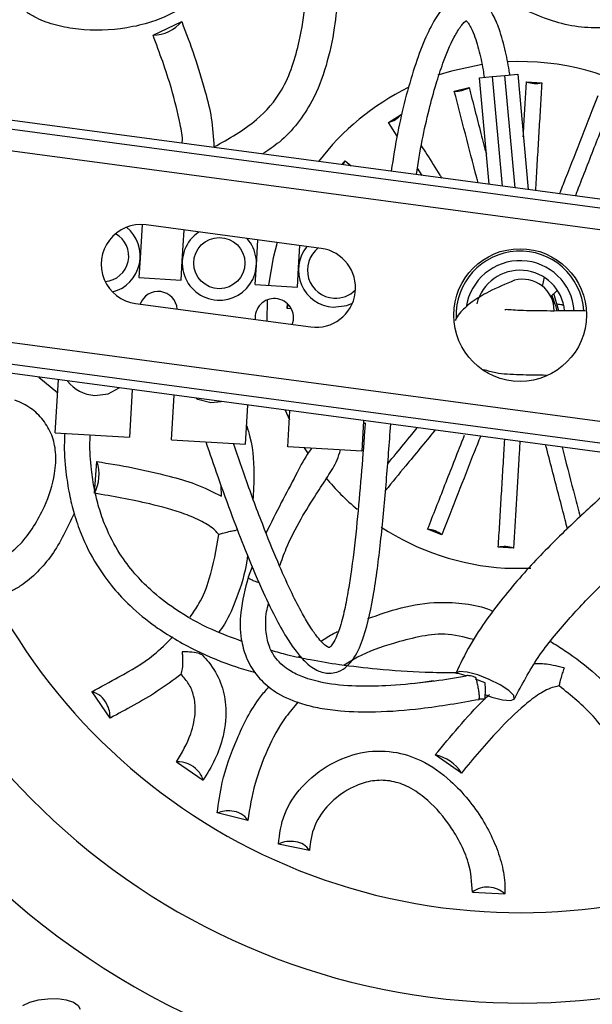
# Model space of a CAD drawing. Header units: millimetres. Extents: x 65 to 121, y 64 to 185.
# Tile 30 of 175: x 82.29 to 84.53, y 79.68 to 83.52. Entities that reach past the tile are written whole.
import ezdxf

# ---------------------------------------------------------------- set-up
doc = ezdxf.new("R2010")
doc.units = ezdxf.units.MM

msp = doc.modelspace()

# ---------------------------------------------------------------- linework, layer by layer
at = {"color": 7, "linetype": 'Continuous', "lineweight": 25}
for p, q in [((82.81363, 83.46204), (82.92569, 83.51521)), ((84.08955, 83.2964), (84.13935, 83.30086)), ((84.12694, 82.87985), (84.08955, 83.2964)), ((84.13935, 83.30086), (84.18915, 83.30533)), ((84.18915, 83.30533), (84.23895, 83.3098)), ((84.23895, 83.3098), (84.27937, 82.85945)), ((83.99115, 83.24318), (84.04869, 83.2581)), ((84.27378, 83.27979), (84.33311, 83.27621)), ((87.10319, 82.48141), (81.52297, 83.22845)), ((87.09852, 82.44653), (81.5183, 83.19357)), ((83.73367, 83.12101), (83.78378, 83.15299)), ((86.68345, 82.41768), (81.40808, 83.12391)), ((83.76758, 83.0679), (83.73367, 83.12101)), ((83.55247, 82.95676), (83.56432, 82.97116)), ((83.56432, 82.97116), (83.58752, 82.95207)), ((83.86523, 82.91489), (83.84723, 82.94312)), ((82.7713, 82.72233), (82.76338, 82.59091)), ((83.47096, 82.62943), (82.78657, 82.72105)), ((82.92808, 82.58099), (82.93532, 82.70114)), ((83.21756, 82.56354), (83.22353, 82.66256)), ((83.38226, 82.55362), (83.3875, 82.6406)), ((82.76338, 82.59091), (82.75887, 82.51605)), ((82.92357, 82.50612), (82.92808, 82.58099)), ((83.21305, 82.48868), (83.21756, 82.56354)), ((83.37775, 82.47876), (83.38226, 82.55362)), ((82.75887, 82.51605), (82.92357, 82.50612)), ((83.21305, 82.48868), (83.37775, 82.47876)), ((84.36602, 82.4394), (84.39119, 82.46414)), ((84.39978, 82.38516), (84.37966, 82.45322)), ((82.7455, 82.41429), (83.4299, 82.32267)), ((83.2598, 82.42849), (83.2583, 82.34564)), ((83.33754, 82.39498), (83.3386, 82.41261)), ((83.35244, 82.39408), (83.33754, 82.39498)), ((87.08804, 81.61462), (81.81267, 82.32085)), ((86.97315, 81.51008), (81.39294, 82.25712)), ((86.97783, 81.54497), (81.39761, 82.29201)), ((82.36714, 82.1267), (82.44121, 82.06563)), ((82.43181, 81.90962), (82.44426, 82.11638)), ((82.73247, 82.07779), (82.72128, 81.89218)), ((82.88598, 81.88225), (82.89644, 82.05584)), ((83.04004, 82.02825), (83.07964, 82.03132)), ((83.17546, 81.86481), (83.18464, 82.01726)), ((83.33037, 81.99775), (83.3465, 81.96016)), ((83.34016, 81.85489), (83.34862, 81.99531)), ((83.63682, 81.95672), (83.62963, 81.83744)), ((82.43181, 81.90962), (82.72128, 81.89218)), ((82.88598, 81.88225), (83.17546, 81.86481)), ((83.62963, 81.83744), (83.34016, 81.85489)), ((82.58448, 81.6734), (82.59446, 81.79703)), ((83.08151, 81.66161), (83.07939, 81.70319)), ((83.14094, 81.53018), (83.13891, 81.52912)), ((83.94224, 81.51125), (83.88692, 81.53299)), ((84.22235, 81.45874), (84.16302, 81.46232)), ((83.20176, 81.38603), (83.18579, 81.34587)), ((84.18852, 81.38102), (84.29042, 81.38013)), ((83.3813, 81.03258), (83.38796, 81.03838)), ((84.42118, 80.99093), (84.42107, 80.98864)), ((84.07699, 80.94934), (84.07565, 80.95405)), ((84.1121, 80.93293), (84.07438, 80.94752)), ((82.57455, 80.89812), (82.64536, 80.79483)), ((84.08935, 80.87033), (84.112, 80.86996)), ((84.01891, 80.58062), (83.91684, 80.65109)), ((82.90579, 80.62419), (83.00939, 80.55219)), ((83.18407, 80.39533), (83.06484, 80.42449)), ((83.42534, 80.27839), (83.30347, 80.30284)), ((84.06224, 80.11574), (84.18819, 80.10846))]:
    msp.add_line(p, q, dxfattribs=at)
at = {"color": 1, "linetype": 'Continuous', "lineweight": 25}
for p, q in [((84.13935, 83.30086), (84.17775, 82.87305)), ((84.22856, 82.86625), (84.18915, 83.30533))]:
    msp.add_line(p, q, dxfattribs=at)
at = {"color": 7, "linetype": 'Continuous', "lineweight": 25, "flags": 128}
for points in [[(84.09968, 83.34812), (83.98015, 83.32237), (83.92665, 83.30568)], [(83.29937, 82.6524), (83.28349, 82.59236), (83.26488, 82.48556)], [(84.34226, 82.51675), (84.3347, 82.48145), (84.33466, 82.48136)], [(83.51828, 82.40016), (83.57115, 82.40678), (83.59296, 82.41577)], [(82.58587, 82.05562), (82.63874, 82.06224), (82.68187, 82.08457)], [(82.98171, 82.04443), (82.98835, 82.04118), (83.04004, 82.02825)], [(83.40451, 81.85101), (83.41713, 81.831), (83.41821, 81.82934)], [(84.13826, 80.87713), (84.17943, 80.86603), (84.21012, 80.86323), (84.22562, 80.86919), (84.22354, 80.88297), (84.20418, 80.90245), (84.17055, 80.92463), (84.12782, 80.94609), (84.08258, 80.96352), (84.0418, 80.97424), (84.01178, 80.97659), (83.99713, 80.97021)], [(84.11237, 80.88663), (84.11381, 80.88606), (84.13826, 80.87713)], [(82.30486, 79.67238), (82.33184, 79.68515), (82.36554, 79.69442), (82.40285, 79.69932), (82.44033, 79.6994), (82.47455, 79.69467), (82.50234, 79.68554), (82.52115, 79.67287), (82.52925, 79.65782)]]:
    msp.add_lwpolyline(points, dxfattribs=at)
at = {"color": 7, "linetype": 'Continuous', "lineweight": 25}
for centre, radius in [((84.37246, 83.57916), 7.35), ((84.24806, 82.36927), 3.75), ((84.24806, 82.36927), 3.71), ((83.07282, 82.57226), 0.1), ((84.24806, 82.36927), 0.25925)]:
    msp.add_circle(centre, radius, dxfattribs=at)
for centre, radius, start, end in [((84.37246, 83.57916), 7, 95.607833, 207.510882), ((84.37246, 83.57916), 6.80778, 95.728718, 207.401313), ((84.24806, 82.36927), 3.0251, 358.70256, 166.04742), ((84.24806, 82.36927), 2.68705, 2.88202, 161.86796), ((84.24806, 82.36927), 2.33421, 4.4927, 160.25728), ((82.80885, 83.61679), 0.15483, 271.76854, 318.99454), ((84.24806, 82.36927), 0.99004, 22.04008, 92.81911), ((84.24806, 82.36927), 0.99004, 116.18554, 142.7099), ((83.99454, 83.34845), 0.10532, 268.15461, 300.93448), ((84.30953, 83.37886), 0.10532, 250.15461, 282.93448), ((83.70437, 83.22218), 0.10532, 286.15461, 318.93448), ((83.47997, 83.00582), 0.09119, 327.04684, 337.6583), ((82.76603, 82.56767), 0.15475, 82.37499, 262.37499), ((82.61865, 82.59963), 0.1, 274.72289, 60.80728), ((82.61865, 82.59963), 0.145, 284.71612, 50.81405), ((83.07282, 82.57226), 0.145, 123.34122, 266.55182), ((83.07282, 82.57226), 0.145, 266.55182, 41.40877), ((83.527, 82.5449), 0.145, 140.60266, 266.55182), ((83.527, 82.5449), 0.11, 127.84748, 266.55182), ((83.45043, 82.47605), 0.15475, 262.37499, 82.37499), ((84.24806, 82.36927), 0.25, 3.81365, 182.44856), ((84.24806, 82.36927), 0.2125, 4.41028, 171.65604), ((84.24806, 82.36927), 0.175, 5.35088, 165.46592), ((84.25878, 82.3867), 0.1225, 359.30865, 105.0616), ((82.8337, 82.38631), 0.075, 4.71441, 160.03557), ((83.527, 82.5449), 0.11, 266.55182, 315.1107), ((84.24806, 82.36927), 3.0251, 178.70256, 266.55182), ((83.28788, 82.35894), 0.075, 86.55182, 185.56391), ((83.28788, 82.35894), 0.075, 339.18608, 86.55182), ((83.2524, 82.42695), 0.09094, 339.41908, 349.86592), ((84.24806, 82.36927), 2.68705, 182.88202, 266.55182), ((84.24806, 82.36927), 2.33421, 184.4927, 266.55182), ((82.59459, 82.20036), 0.145, 217.74112, 266.55182), ((82.44807, 81.74664), 0.15483, 331.76854, 18.99454), ((84.24806, 82.36927), 0.99004, 219.99644, 230.03173), ((84.24806, 82.36927), 3.0251, 266.55182, 346.04742), ((84.24806, 82.36927), 2.33421, 266.55182, 340.25728), ((84.24806, 82.36927), 0.99004, 236.73207, 266.55182), ((83.87762, 81.42808), 0.10532, 52.15461, 84.93448), ((84.24806, 82.36927), 2.68705, 266.55182, 341.86796), ((84.18659, 81.35967), 0.10532, 70.15461, 102.93448), ((83.09795, 80.90308), 1.01458, 358.12947, 1.6862), ((82.55474, 80.81469), 0.08574, 24.20323, 76.64223), ((82.54709, 80.80156), 0.0985, 356.08306, 29.35128), ((83.88728, 80.49911), 0.15483, 31.76854, 78.99454), ((82.91141, 80.52172), 0.10263, 41.96039, 93.13549), ((82.93257, 80.53379), 0.07899, 13.46902, 45.71811), ((83.10669, 80.32246), 0.11027, 82.34988, 112.30097), ((83.11942, 80.35622), 0.07556, 31.17127, 88.5217), ((83.35008, 80.20696), 0.10661, 78.60823, 115.92786), ((83.36295, 80.23712), 0.0748, 33.48748, 83.71568), ((84.11764, 80.04481), 0.09, 84.21796, 127.99226), ((84.12487, 80.04405), 0.09033, 45.48827, 88.83121), ((84.37246, 83.57916), 6.80778, 268.009494, 327.403961)]:
    msp.add_arc(centre, radius, start, end, dxfattribs=at)
for points, knots in [([(83.15545, 84.36636), (83.18707, 84.34192), (83.26344, 84.2829), (83.36929, 84.15944), (83.45759, 84.01832), (83.50964, 83.87871), (83.53439, 83.75302), (83.53809, 83.62218), (83.52371, 83.48487), (83.49344, 83.34336), (83.44578, 83.21637), (83.38055, 83.11704), (83.31517, 83.04668), (83.2641, 83.01315), (83.24159, 82.99838)], [0, 0, 0, 0, 0.0886306, 0.214012, 0.3390363, 0.4179745, 0.4968655, 0.5755245, 0.6542843, 0.7432492, 0.83191, 0.8921883, 0.9524835, 1, 1, 1, 1]), ([(85.43129, 84.31405), (85.42593, 84.27444), (85.413, 84.17879), (85.35901, 84.02539), (85.28095, 83.87836), (85.18606, 83.76348), (85.08959, 83.6792), (84.97813, 83.61057), (84.85204, 83.55439), (84.71431, 83.50978), (84.58062, 83.48781), (84.46168, 83.49397), (84.34164, 83.52444), (84.21121, 83.5879), (84.07541, 83.67557), (83.94957, 83.77047), (83.84952, 83.86958), (83.77748, 83.97225), (83.73942, 84.05078), (83.72413, 84.0971), (83.72013, 84.1092)], [0, 0, 0, 0, 0.0592906, 0.1431662, 0.2268029, 0.2796096, 0.3323848, 0.3850049, 0.4376923, 0.4972066, 0.5565174, 0.5968414, 0.6371766, 0.7021547, 0.7673607, 0.8287415, 0.8899523, 0.9367057, 0.9834548, 1, 1, 1, 1]), ([(83.05194, 83.0257), (83.11004, 83.05812), (83.21183, 83.11492), (83.31345, 83.23095), (83.35959, 83.3405), (83.39072, 83.45484), (83.41195, 83.58744), (83.41194, 83.72515), (83.3877, 83.84587), (83.34323, 83.96155), (83.27313, 84.07509), (83.18049, 84.18825), (83.10835, 84.24696), (83.07058, 84.27768)], [0, 0, 0, 0, 0.1241106, 0.2174417, 0.2811986, 0.3451726, 0.4398115, 0.534195, 0.6076769, 0.6812197, 0.7839614, 0.8869254, 1, 1, 1, 1]), ([(82.93078, 84.22053), (82.96236, 84.19629), (83.02568, 84.14769), (83.08525, 84.0295), (83.10575, 83.89684), (83.08577, 83.76261), (83.02671, 83.65186), (82.92995, 83.56358), (82.82021, 83.51434), (82.67855, 83.48154), (82.55039, 83.47848), (82.43475, 83.49922), (82.36755, 83.52283), (82.3325, 83.54401), (82.32008, 83.55152)], [0, 0, 0, 0, 0.0969818, 0.194471, 0.2997185, 0.382139, 0.4651226, 0.5375752, 0.6297826, 0.6964641, 0.830798, 0.8972247, 0.9635767, 1, 1, 1, 1]), ([(84.20825, 83.30705), (84.2079, 83.30954), (84.20371, 83.34003), (84.19134, 83.40063), (84.17092, 83.47882), (84.14482, 83.54142), (84.11806, 83.58132), (84.0902, 83.60569), (84.05765, 83.6192), (84.02294, 83.61988), (83.99096, 83.60782), (83.95369, 83.57988), (83.91253, 83.52446), (83.87127, 83.43898), (83.81897, 83.29277), (83.77417, 83.12043), (83.75237, 82.98199), (83.74436, 82.93107)], [0, 0, 0, 0, 0.0060768, 0.0744343, 0.1501455, 0.2035242, 0.243084, 0.2746255, 0.3022677, 0.3336172, 0.3650412, 0.3968182, 0.466186, 0.5494967, 0.6482197, 0.8706265, 1, 1, 1, 1]), ([(82.92569, 83.51521), (82.94252, 83.47091), (82.97617, 83.38231), (83.01471, 83.25568), (83.04523, 83.13714), (83.04966, 83.06359), (83.05194, 83.0257)], [0, 0, 0, 0, 0.2875445, 0.57517, 0.7811927, 1, 1, 1, 1]), ([(83.84291, 82.91788), (83.85006, 82.96292), (83.86366, 83.04862), (83.89084, 83.16629), (83.91778, 83.26675), (83.9493, 83.3631), (83.98127, 83.4417), (84.01218, 83.49168), (84.02756, 83.51111), (84.03747, 83.51794), (84.03648, 83.51828), (84.03616, 83.51839)], [0, 0, 0, 0, 0.19752581, 0.37579941, 0.52936568, 0.6569685, 0.83104834, 0.91972632, 0.95718478, 0.98584169, 1, 1, 1, 1]), ([(84.03568, 83.51967), (84.0357, 83.51967), (84.03573, 83.51966), (84.03721, 83.51873), (84.03965, 83.51658), (84.04449, 83.51132), (84.05222, 83.50004), (84.06897, 83.46678), (84.08706, 83.40735), (84.1012, 83.34504), (84.10656, 83.30774), (84.10795, 83.29805)], [0, 0, 0, 0, 0.017618, 0.0404921, 0.0644236, 0.0904463, 0.1581901, 0.2552981, 0.5663677, 0.8873613, 1, 1, 1, 1]), ([(82.9279, 83.04037), (82.92797, 83.04126), (82.93001, 83.06636), (82.91504, 83.13912), (82.88112, 83.28175), (82.83927, 83.39356), (82.81363, 83.46204)], [0, 0, 0, 0, 0.0059065, 0.1672866, 0.4899772, 1, 1, 1, 1]), ([(84.04869, 83.2581), (84.05631, 83.22872), (84.07156, 83.16994), (84.09418, 83.08277), (84.10932, 83.02459), (84.11639, 82.99741)], [0, 0, 0, 0, 0.3476462, 0.6952925, 1, 1, 1, 1]), ([(84.26087, 83.06564), (84.26173, 83.07982), (84.26622, 83.15375), (84.2704, 83.22346), (84.27378, 83.27979)], [0, 0, 0, 0, 0.19187778, 1, 1, 1, 1]), ([(84.33311, 83.27621), (84.33128, 83.24591), (84.32762, 83.18532), (84.32197, 83.09146), (84.31624, 82.99578), (84.31155, 82.91701), (84.30876, 82.86989), (84.30791, 82.85563)], [0, 0, 0, 0, 0.2255132, 0.4510264, 0.6765396, 0.9020527, 1, 1, 1, 1]), ([(84.08388, 82.88562), (84.08215, 82.8923), (84.06538, 82.9572), (84.03386, 83.07874), (84.00545, 83.18813), (83.99115, 83.24318)], [0, 0, 0, 0, 0.0539049, 0.5239517, 1, 1, 1, 1]), ([(84.40275, 82.84293), (84.41062, 82.8629), (84.44057, 82.93887), (84.4918, 83.0692), (84.53311, 83.17437), (84.55389, 83.22728)], [0, 0, 0, 0, 0.1505025, 0.5725569, 1, 1, 1, 1]), ([(84.60921, 83.20554), (84.59811, 83.17729), (84.5759, 83.12079), (84.54152, 83.03328), (84.5065, 82.94403), (84.48049, 82.87768), (84.46608, 82.84092), (84.46368, 82.83477)], [0, 0, 0, 0, 0.2380565, 0.4761131, 0.7141696, 0.952226, 1, 1, 1, 1]), ([(83.86213, 83.03023), (83.86925, 83.01908), (83.89315, 82.98164), (83.92004, 82.93956), (83.93997, 82.90838), (83.94242, 82.90456)], [0, 0, 0, 0, 0.2710045, 0.9106857, 1, 1, 1, 1]), ([(84.227, 82.50501), (84.19205, 82.49053), (84.13093, 82.4652), (84.06428, 82.42488), (84.02491, 82.39148), (84.0043, 82.36752), (83.99717, 82.35299), (83.99484, 82.34825)], [0, 0, 0, 0, 0.3442255, 0.6019984, 0.7936894, 0.9326746, 1, 1, 1, 1]), ([(84.4151, 82.40814), (84.4141, 82.40833), (84.40807, 82.40949), (84.39927, 82.41072), (84.39192, 82.41176)], [0, 0, 0, 0, 0.1657249, 1, 1, 1, 1]), ([(84.50213, 82.38589), (84.47115, 82.38561), (84.40014, 82.38495), (84.31545, 82.3851), (84.24875, 82.38703), (84.21066, 82.38922), (84.1898, 82.3911), (84.18903, 82.38917), (84.18871, 82.38836)], [0, 0, 0, 0, 0.2167066, 0.496583, 0.633814, 0.7690592, 0.90458, 1, 1, 1, 1]), ([(84.10535, 82.15721), (84.12089, 82.15254), (84.16139, 82.14036), (84.24544, 82.13663), (84.316, 82.13565), (84.35135, 82.13516)], [0, 0, 0, 0, 0.2371239, 0.6177572, 1, 1, 1, 1]), ([(82.20354, 81.40343), (82.23545, 81.42485), (82.28899, 81.46081), (82.34824, 81.54156), (82.39717, 81.63163), (82.42993, 81.73084), (82.43684, 81.82843), (82.42096, 81.90165), (82.38595, 81.96108), (82.33575, 82.01005), (82.29534, 82.02774), (82.27418, 82.037)], [0, 0, 0, 0, 0.1715669, 0.2879537, 0.4043864, 0.5712349, 0.6697896, 0.7491474, 0.8285362, 0.9102332, 1, 1, 1, 1]), ([(83.01975, 81.87419), (83.03524, 81.82879), (83.0686, 81.73105), (83.1198, 81.59054), (83.17607, 81.44451), (83.23096, 81.3134), (83.28496, 81.19935), (83.33011, 81.11752), (83.36829, 81.05993), (83.40166, 81.02049), (83.43161, 80.99429), (83.4593, 80.97847), (83.48521, 80.97059), (83.51215, 80.96937), (83.54276, 80.97649), (83.57395, 80.99712), (83.61005, 81.04182), (83.64928, 81.13915), (83.68083, 81.29639), (83.7064, 81.50056), (83.72606, 81.71958), (83.73735, 81.86854), (83.74296, 81.94251)], [0, 0, 0, 0, 0.0677061, 0.145783, 0.2109531, 0.2883626, 0.3460169, 0.3884986, 0.4196964, 0.442953, 0.460894, 0.4753965, 0.4877174, 0.4991301, 0.513331, 0.5320872, 0.5523367, 0.595878, 0.6819947, 0.7840262, 0.8927361, 1, 1, 1, 1]), ([(83.64314, 81.94861), (83.64235, 81.93813), (83.63713, 81.86858), (83.62712, 81.73909), (83.61127, 81.5584), (83.59511, 81.41312), (83.57855, 81.30264), (83.56474, 81.2276), (83.5472, 81.15575), (83.52844, 81.10507), (83.51301, 81.08007), (83.50675, 81.07337), (83.50421, 81.07127), (83.50292, 81.07042), (83.5024, 81.07015), (83.50221, 81.07), (83.50224, 81.06995), (83.50244, 81.07001), (83.50246, 81.07009), (83.50231, 81.07013), (83.50189, 81.07022), (83.50092, 81.07051), (83.4978, 81.07174), (83.48875, 81.07713), (83.47375, 81.09044), (83.45279, 81.11494), (83.42623, 81.15295), (83.39291, 81.20962), (83.35215, 81.28992), (83.30281, 81.39948), (83.24378, 81.54513), (83.18383, 81.70497), (83.14517, 81.81768), (83.12803, 81.86767)], [0, 0, 0, 0, 0.0177263, 0.1177028, 0.218978, 0.3236115, 0.3639538, 0.4089892, 0.4538347, 0.4909801, 0.5023601, 0.50586, 0.50812, 0.5088691, 0.5094165, 0.5098418, 0.5102168, 0.5109421, 0.5113176, 0.5117289, 0.5122195, 0.5128124, 0.5143211, 0.5187662, 0.5307387, 0.5470371, 0.5715737, 0.6065867, 0.6547356, 0.719243, 0.8038575, 0.9130182, 1, 1, 1, 1]), ([(83.17978, 81.9365), (83.1843, 81.92187), (83.20506, 81.85471), (83.21023, 81.75757), (83.20597, 81.67772), (83.20462, 81.65246)], [0, 0, 0, 0, 0.1598867, 0.7342419, 1, 1, 1, 1]), ([(83.64314, 81.94861), (83.64254, 81.94823), (83.6401, 81.94667), (83.6378, 81.9452), (83.63606, 81.94409)], [0, 0, 0, 0, 0.24511272, 1, 1, 1, 1]), ([(83.91567, 81.91939), (83.915, 81.91859), (83.8761, 81.87141), (83.81035, 81.79153), (83.74843, 81.71627), (83.72224, 81.68443)], [0, 0, 0, 0, 0.0099046, 0.5811615, 1, 1, 1, 1]), ([(83.73093, 81.78852), (83.74191, 81.80187), (83.77271, 81.8393), (83.81127, 81.8862), (83.83904, 81.92001), (83.84618, 81.9287)], [0, 0, 0, 0, 0.2916148, 0.8178654, 1, 1, 1, 1]), ([(82.46891, 81.90738), (82.46819, 81.89613), (82.46498, 81.84605), (82.47123, 81.76648), (82.4847, 81.67302), (82.50452, 81.59174), (82.53689, 81.49794), (82.58689, 81.39902), (82.65385, 81.30651), (82.73012, 81.22545), (82.83459, 81.13987), (82.97481, 81.05914), (83.10844, 81.00259), (83.189, 80.98021), (83.2138, 80.97332)], [0, 0, 0, 0, 0.0265457, 0.1181939, 0.1872163, 0.2487162, 0.3143158, 0.4193618, 0.5057019, 0.5776509, 0.6748451, 0.812914, 0.9424095, 1, 1, 1, 1]), ([(83.16119, 81.09495), (83.12193, 81.1093), (83.03005, 81.14289), (82.90965, 81.21084), (82.81068, 81.28739), (82.73908, 81.36044), (82.67721, 81.44292), (82.63153, 81.53095), (82.60175, 81.6159), (82.58342, 81.68973), (82.57102, 81.77503), (82.56522, 81.84689), (82.56806, 81.89199), (82.56865, 81.90137)], [0, 0, 0, 0, 0.1117237, 0.2615023, 0.3710348, 0.4520636, 0.5426202, 0.6571077, 0.7291386, 0.7966074, 0.8721862, 0.9734038, 1, 1, 1, 1]), ([(83.88692, 81.53299), (83.89802, 81.56124), (83.92023, 81.61774), (83.95461, 81.70526), (83.98963, 81.79451), (84.01512, 81.85952), (84.02899, 81.89493), (84.03087, 81.89973)], [0, 0, 0, 0, 0.2405688, 0.4811376, 0.7217063, 0.962275, 1, 1, 1, 1]), ([(84.09338, 81.8956), (84.08551, 81.87563), (84.05556, 81.79966), (84.00432, 81.66934), (83.96302, 81.56417), (83.94224, 81.51125)], [0, 0, 0, 0, 0.1505025, 0.5725569, 1, 1, 1, 1]), ([(84.16302, 81.46232), (84.16485, 81.49262), (84.16851, 81.55322), (84.17416, 81.64708), (84.17989, 81.74275), (84.18458, 81.82152), (84.18737, 81.86864), (84.18822, 81.88291)], [0, 0, 0, 0, 0.2255132, 0.4510264, 0.6765396, 0.9020527, 1, 1, 1, 1]), ([(84.24757, 81.87496), (84.24617, 81.85221), (84.24108, 81.76937), (84.23254, 81.62827), (84.22576, 81.51549), (84.22235, 81.45874)], [0, 0, 0, 0, 0.1583503, 0.5765057, 1, 1, 1, 1]), ([(83.43299, 81.84929), (83.42745, 81.84131), (83.40439, 81.80809), (83.36749, 81.73558), (83.3126, 81.63378), (83.275, 81.5579), (83.25536, 81.51825)], [0, 0, 0, 0, 0.0773898, 0.3218853, 0.6457598, 1, 1, 1, 1]), ([(83.30844, 81.38854), (83.31671, 81.41161), (83.33956, 81.47533), (83.3885, 81.56945), (83.44579, 81.66126), (83.49508, 81.736), (83.53045, 81.79233), (83.54252, 81.82927), (83.54682, 81.84243)], [0, 0, 0, 0, 0.1437191, 0.3969711, 0.6164004, 0.7751217, 0.9198742, 1, 1, 1, 1]), ([(84.43333, 81.53483), (84.43038, 81.5462), (84.41979, 81.58702), (84.40093, 81.65964), (84.37682, 81.75235), (84.35925, 81.81985), (84.34969, 81.85657), (84.34841, 81.86146)], [0, 0, 0, 0, 0.109089, 0.3915739, 0.6740587, 0.9565434, 1, 1, 1, 1]), ([(84.41225, 81.85292), (84.41397, 81.84624), (84.43074, 81.78135), (84.45465, 81.68917), (84.47575, 81.60791), (84.4827, 81.58114)], [0, 0, 0, 0, 0.0714161, 0.6941595, 1, 1, 1, 1]), ([(82.59446, 81.79703), (82.64124, 81.78945), (82.73479, 81.7743), (82.86373, 81.74435), (82.98165, 81.71152), (83.04756, 81.67858), (83.08151, 81.66161)], [0, 0, 0, 0, 0.2875445, 0.57517, 0.7811927, 1, 1, 1, 1]), ([(84.73658, 81.8095), (84.72441, 81.79883), (84.66268, 81.74475), (84.5529, 81.64811), (84.40612, 81.5112), (84.25861, 81.36039), (84.13801, 81.21339), (84.04954, 81.07977), (84.01455, 81.00665), (83.99676, 80.96947)], [0, 0, 0, 0, 0.04514205, 0.22898103, 0.39496817, 0.58140147, 0.78368399, 0.89000168, 1, 1, 1, 1]), ([(84.22631, 80.87044), (84.25527, 80.9254), (84.31325, 81.03542), (84.43326, 81.17867), (84.55251, 81.30417), (84.67155, 81.41738), (84.78602, 81.52044), (84.90152, 81.62195), (84.99429, 81.70259), (85.04618, 81.75131), (85.06178, 81.76596)], [0, 0, 0, 0, 0.1495746, 0.2994682, 0.4401766, 0.5639993, 0.6960496, 0.8174006, 0.9450826, 1, 1, 1, 1]), ([(83.07027, 81.51223), (83.06585, 81.51738), (83.04764, 81.5386), (83.00216, 81.56619), (82.91632, 81.60202), (82.77357, 81.6405), (82.6563, 81.6609), (82.58448, 81.6734)], [0, 0, 0, 0, 0.037995, 0.1566681, 0.2935737, 0.5673259, 1, 1, 1, 1]), ([(82.50514, 81.5942), (82.47856, 81.53739), (82.4384, 81.45157), (82.36265, 81.364), (82.30882, 81.31746), (82.27293, 81.29771), (82.26021, 81.29071)], [0, 0, 0, 0, 0.4347079, 0.6566349, 0.8783123, 1, 1, 1, 1]), ([(83.07027, 81.51223), (83.07524, 81.51389), (83.08667, 81.51771), (83.10765, 81.52313), (83.12605, 81.5273), (83.13584, 81.52869), (83.13891, 81.52912)], [0, 0, 0, 0, 0.2647993, 0.6089853, 0.8774728, 1, 1, 1, 1]), ([(82.95844, 81.18886), (82.97054, 81.20625), (83.00196, 81.25139), (83.04505, 81.35914), (83.06058, 81.45339), (83.07027, 81.51223)], [0, 0, 0, 0, 0.1905174, 0.4945646, 1, 1, 1, 1]), ([(83.18306, 81.43026), (83.18224, 81.4238), (83.17495, 81.36645), (83.14638, 81.27495), (83.10722, 81.18106), (83.07842, 81.14074), (83.07097, 81.13031)], [0, 0, 0, 0, 0.0588906, 0.5224586, 0.8765363, 1, 1, 1, 1]), ([(83.18579, 81.34587), (83.1737, 81.30007), (83.15268, 81.22046), (83.15365, 81.11348), (83.17237, 81.04271), (83.19914, 80.98826), (83.23784, 80.93725), (83.30572, 80.88507), (83.38547, 80.85214), (83.46922, 80.83246), (83.56458, 80.82026), (83.69714, 80.8178), (83.87863, 80.83178), (84.01291, 80.85514), (84.08867, 80.86832)], [0, 0, 0, 0, 0.10785252, 0.18751837, 0.24315407, 0.27590435, 0.32762057, 0.3899214, 0.4716759, 0.52413684, 0.58690969, 0.69104151, 0.82568489, 1, 1, 1, 1]), ([(83.90948, 80.94084), (83.89829, 80.93899), (83.83675, 80.92881), (83.73531, 80.92085), (83.60289, 80.91804), (83.49345, 80.92812), (83.40685, 80.95082), (83.35417, 80.97577), (83.31877, 81.00127), (83.29025, 81.03035), (83.26576, 81.07405), (83.25291, 81.13633), (83.25315, 81.19562), (83.26242, 81.23311), (83.2651, 81.24396)], [0, 0, 0, 0, 0.0384747, 0.2116435, 0.3454743, 0.4899422, 0.586469, 0.6529944, 0.6919338, 0.7394955, 0.7959399, 0.8669199, 0.961482, 1, 1, 1, 1]), ([(83.65303, 81.18401), (83.69595, 81.19894), (83.78599, 81.23026), (83.91579, 81.25108), (84.0339, 81.24334), (84.10576, 81.22974), (84.13996, 81.21368), (84.1433, 81.21212)], [0, 0, 0, 0, 0.2723482, 0.5713689, 0.774666, 0.9780198, 1, 1, 1, 1]), ([(82.57455, 80.89812), (82.60949, 80.91727), (82.68829, 80.96048), (82.80226, 81.02332), (82.86663, 81.08838), (82.89107, 81.11309)], [0, 0, 0, 0, 0.33071187, 0.7458566, 1, 1, 1, 1]), ([(83.47067, 81.09509), (83.48641, 81.10602), (83.50734, 81.12055), (83.53114, 81.13084), (83.53704, 81.13339)], [0, 0, 0, 0, 0.7521529, 1, 1, 1, 1]), ([(84.06702, 81.10176), (84.02935, 81.1114), (83.9583, 81.12957), (83.85096, 81.11383), (83.73708, 81.08367), (83.63661, 81.04884), (83.57746, 81.01215), (83.56007, 81.00136)], [0, 0, 0, 0, 0.2156144, 0.4066673, 0.5983706, 0.8819641, 1, 1, 1, 1]), ([(84.36825, 81.0938), (84.38635, 81.08258), (84.44845, 81.04408), (84.54622, 80.96759), (84.64668, 80.86905), (84.71863, 80.76626), (84.75671, 80.68776), (84.772, 80.64144), (84.77599, 80.62933)], [0, 0, 0, 0, 0.0978647, 0.3358889, 0.5732538, 0.7545555, 0.9358404, 1, 1, 1, 1]), ([(83.0052, 81.0421), (83.00031, 81.04434), (82.98847, 81.04977), (82.96033, 81.0532), (82.93847, 81.05377), (82.92848, 81.05345), (82.9278, 81.05341), (82.92744, 81.05336), (82.92723, 81.05329), (82.92711, 81.0532), (82.92703, 81.05304), (82.927, 81.0525), (82.9273, 81.05036), (82.92835, 81.0417), (82.92995, 81.02054), (82.92869, 80.99186), (82.92444, 80.97288), (82.92281, 80.96561)], [0, 0, 0, 0, 0.1494278, 0.3613812, 0.5182672, 0.5247416, 0.5279785, 0.5297712, 0.5308448, 0.5315805, 0.5323192, 0.5338568, 0.5405722, 0.5672826, 0.6744893, 0.8752252, 1, 1, 1, 1]), ([(83.0052, 81.0421), (83.01416, 81.03259), (83.04441, 81.00047), (83.08212, 80.93446), (83.10411, 80.83307), (83.09263, 80.72936), (83.05779, 80.63107), (83.02568, 80.57874), (83.00939, 80.55219)], [0, 0, 0, 0, 0.0662643, 0.2238496, 0.3811491, 0.6108507, 0.8025251, 1, 1, 1, 1]), ([(83.9966, 80.97171), (83.95688, 80.97198), (83.85455, 80.97268), (83.70301, 80.98367), (83.55347, 81.00064), (83.43686, 81.02044), (83.3478, 81.03824), (83.29765, 81.05297), (83.27664, 81.05914)], [0, 0, 0, 0, 0.16340673, 0.42107232, 0.6252287, 0.78344915, 0.90922816, 1, 1, 1, 1]), ([(84.42118, 80.99093), (84.42109, 80.99084), (84.42091, 80.99066), (84.42048, 80.99052), (84.4193, 80.99061), (84.41502, 80.99201), (84.39772, 80.99709), (84.36063, 81.00507), (84.32375, 81.00836), (84.30511, 81.00706), (84.30467, 81.00703)], [0, 0, 0, 0, 0.0031065, 0.0062463, 0.0107162, 0.0322172, 0.1175173, 0.4595052, 0.9873635, 1, 1, 1, 1]), ([(84.40138, 80.92075), (84.40243, 80.92588), (84.40484, 80.93769), (84.41064, 80.95857), (84.41622, 80.97659), (84.41992, 80.98577), (84.42107, 80.98864)], [0, 0, 0, 0, 0.2647993, 0.6089853, 0.8774728, 1, 1, 1, 1]), ([(82.92281, 80.96561), (82.89218, 80.94294), (82.80178, 80.87607), (82.70566, 80.82784), (82.64638, 80.79539), (82.64536, 80.79483)], [0, 0, 0, 0, 0.3349912, 0.9885985, 1, 1, 1, 1]), ([(82.90579, 80.62419), (82.92634, 80.65912), (82.96119, 80.71834), (82.98149, 80.81055), (82.97609, 80.87834), (82.95673, 80.92875), (82.93397, 80.95348), (82.92281, 80.96561)], [0, 0, 0, 0, 0.3604497, 0.6111179, 0.7612091, 0.8828545, 1, 1, 1, 1]), ([(83.82499, 80.93082), (83.85502, 80.93381), (83.92702, 80.94099), (83.99711, 80.95308), (84.03796, 80.96013)], [0, 0, 0, 0, 0.4171432, 1, 1, 1, 1]), ([(84.03796, 80.96013), (84.02587, 80.96391), (84.01052, 80.96871), (83.99947, 80.96994), (83.99713, 80.97021)], [0, 0, 0, 0, 0.7876488, 1, 1, 1, 1]), ([(84.07565, 80.95404), (84.06843, 80.95613), (84.05725, 80.95937), (84.04476, 80.96139), (84.03952, 80.96117), (84.03819, 80.96029), (84.03796, 80.96013)], [0, 0, 0, 0, 0.4515218, 0.6982544, 0.9476702, 1, 1, 1, 1]), ([(84.0861, 80.87189), (84.08685, 80.87042), (84.08856, 80.86707), (84.08987, 80.86965), (84.08979, 80.87905), (84.08805, 80.89462), (84.08503, 80.91342), (84.08109, 80.93322), (84.07836, 80.94397), (84.07699, 80.94934)], [0, 0, 0, 0, 0.1146979, 0.2622483, 0.4097986, 0.557349, 0.7048993, 0.8524497, 1, 1, 1, 1]), ([(83.06484, 80.42449), (83.07014, 80.46413), (83.08293, 80.55985), (83.13831, 80.71251), (83.20148, 80.84171), (83.25608, 80.90515), (83.26774, 80.9187)], [0, 0, 0, 0, 0.2376315, 0.5737974, 0.9090059, 1, 1, 1, 1]), ([(84.40138, 80.92075), (84.39471, 80.9195), (84.36723, 80.91434), (84.3206, 80.88875), (84.24664, 80.83232), (84.14195, 80.72794), (84.06564, 80.63658), (84.01891, 80.58062)], [0, 0, 0, 0, 0.037995, 0.1566681, 0.2935737, 0.5673259, 1, 1, 1, 1]), ([(84.68536, 80.18439), (84.68651, 80.22425), (84.68911, 80.31416), (84.68659, 80.4643), (84.65689, 80.60745), (84.59951, 80.7203), (84.52214, 80.8226), (84.4478, 80.88302), (84.40138, 80.92075)], [0, 0, 0, 0, 0.1621029, 0.3655917, 0.5676054, 0.6856246, 0.8037062, 1, 1, 1, 1]), ([(83.91684, 80.65109), (83.94695, 80.68765), (84.00718, 80.76078), (84.07856, 80.8408), (84.12203, 80.8809), (84.12926, 80.88757)], [0, 0, 0, 0, 0.4545769, 0.9092816, 1, 1, 1, 1]), ([(83.38091, 80.85814), (83.36443, 80.83894), (83.31469, 80.78099), (83.25882, 80.6717), (83.2064, 80.53532), (83.19174, 80.44343), (83.18407, 80.39533)], [0, 0, 0, 0, 0.1377299, 0.4156365, 0.694144, 1, 1, 1, 1]), ([(83.30347, 80.30284), (83.30867, 80.3423), (83.31909, 80.42144), (83.39167, 80.53213), (83.4963, 80.61621), (83.62255, 80.66602), (83.74798, 80.67025), (83.87282, 80.63059), (83.97033, 80.56018), (84.06957, 80.45389), (84.13629, 80.34443), (84.17615, 80.23392), (84.18931, 80.16391), (84.18848, 80.12297), (84.18819, 80.10846)], [0, 0, 0, 0, 0.0969818, 0.194471, 0.2997185, 0.382139, 0.4651226, 0.5375752, 0.6297826, 0.6964641, 0.830798, 0.8972247, 0.9635767, 1, 1, 1, 1]), ([(84.06224, 80.11574), (84.05964, 80.15408), (84.05527, 80.21844), (84.01497, 80.31012), (83.96143, 80.39753), (83.89191, 80.4755), (83.81081, 80.5303), (83.73955, 80.55307), (83.67025, 80.55279), (83.59262, 80.52901), (83.5156, 80.47792), (83.44959, 80.39831), (83.42899, 80.32654), (83.42588, 80.28557), (83.42534, 80.27839)], [0, 0, 0, 0, 0.1257988, 0.2111376, 0.29651, 0.4188491, 0.4911128, 0.5493006, 0.6075113, 0.6674143, 0.7650328, 0.8654116, 0.976394, 1, 1, 1, 1])]:
    msp.add_open_spline(points, degree=3, knots=knots, dxfattribs=at)
at = {"color": 1, "linetype": 'Continuous', "lineweight": 25}
for points, knots in [([(84.37216, 82.44544), (84.37598, 82.4359), (84.38109, 82.42312), (84.38727, 82.4025), (84.38956, 82.39216), (84.39108, 82.38527)], [0, 0, 0, 0, 0.4952638, 0.6638097, 1, 1, 1, 1]), ([(83.18593, 81.34583), (83.18619, 81.34464), (83.18673, 81.34221), (83.19672, 81.33627), (83.21094, 81.32987), (83.22251, 81.32603), (83.22789, 81.32425)], [0, 0, 0, 0, 0.2510088, 0.5123015, 0.7735942, 1, 1, 1, 1])]:
    msp.add_open_spline(points, degree=3, knots=knots, dxfattribs=at)

doc.saveas('drawing.dxf')
